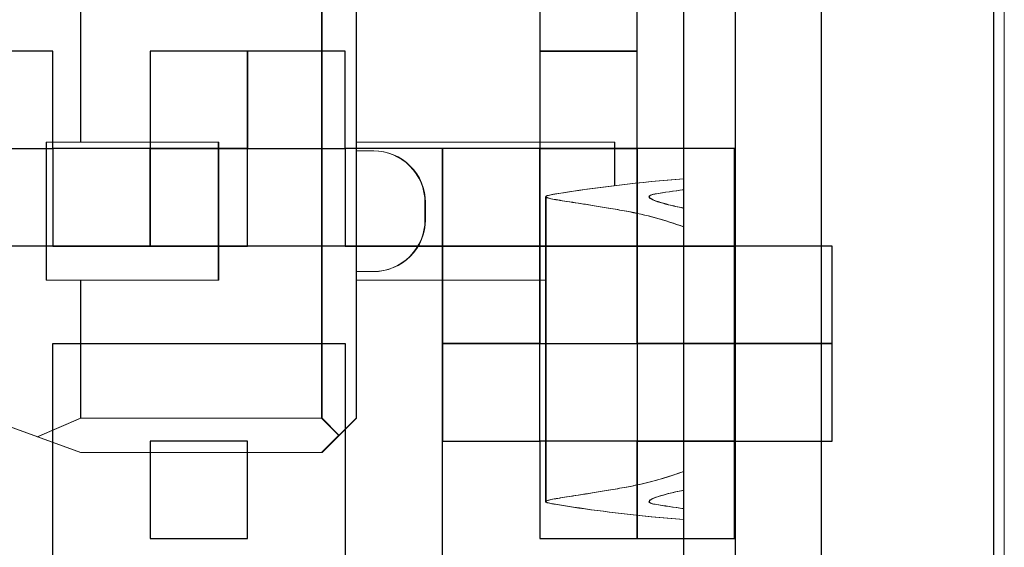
# Model space of a CAD drawing. Header units: millimetres. Extents: x -594 to 595, y -419 to 422.
# Tile 40 of 124: x -370.69 to -366.41, y 266.34 to 268.63. Entities that reach past the tile are written whole.
import ezdxf

# ---------------------------------------------------------------- set-up
doc = ezdxf.new("R2010")
doc.units = ezdxf.units.MM
doc.header["$MEASUREMENT"] = 0
doc.layers.add('layer 1', color=7, linetype='Continuous')

msp = doc.modelspace()

# ---------------------------------------------------------------- linework, layer by layer
at = {"layer": 'layer 1', "color": 7, "lineweight": 20}
msp.add_open_spline([(-380.1858, 276.863), (-380.1858, 276.863), (-366.4148, 276.863), (-366.4148, 276.863), (-366.4148, 276.863), (-366.4148, 276.863), (-366.4148, 263.092), (-366.4148, 263.092), (-366.4148, 263.092), (-366.4148, 263.092), (-380.1858, 263.092), (-380.1858, 263.092), (-380.1858, 263.092), (-380.1858, 263.092), (-380.1858, 276.863), (-380.1858, 276.863)], degree=3, knots=[0, 0, 0, 0, 0.2, 0.2, 0.2, 0.2, 0.4, 0.4, 0.4, 0.4, 0.6, 0.6, 0.6, 0.6, 1, 1, 1, 1], dxfattribs=at)
at = {"layer": 'layer 1', "color": 9, "lineweight": 9}
for points in [[(-367.8094, 274.9126), (-367.8094, 274.9126), (-367.8094, 265.4804), (-367.8094, 265.4804)], [(-367.8075, 274.9128), (-367.8075, 274.9128), (-367.8075, 265.4806), (-367.8075, 265.4806)], [(-367.5848, 274.9126), (-367.5848, 274.9126), (-367.5848, 265.4804), (-367.5848, 265.4804)], [(-367.5829, 274.9128), (-367.5829, 274.9128), (-367.5829, 265.4806), (-367.5829, 265.4806)], [(-367.2105, 265.4804), (-367.2105, 265.4804), (-367.2105, 274.9126), (-367.2105, 274.9126)], [(-367.2086, 265.4806), (-367.2086, 265.4806), (-367.2086, 274.9128), (-367.2086, 274.9128)], [(-366.462, 265.4804), (-366.462, 265.4804), (-366.462, 274.9126), (-366.462, 274.9126)], [(-366.46, 265.4806), (-366.46, 265.4806), (-366.46, 274.9128), (-366.46, 274.9128)], [(-369.3814, 273.4903), (-369.3814, 273.4903), (-369.3814, 266.9028), (-369.3814, 266.9028)], [(-369.3795, 273.4905), (-369.3795, 273.4905), (-369.3795, 266.9029), (-369.3795, 266.9029)], [(-369.2317, 266.9028), (-369.2317, 266.9028), (-369.2317, 273.4903), (-369.2317, 273.4903)], [(-369.2298, 266.9029), (-369.2298, 266.9029), (-369.2298, 273.4905), (-369.2298, 273.4905)], [(-370.4295, 268.1005), (-370.4295, 268.1005), (-370.4295, 268.6994), (-370.4295, 268.6994)], [(-370.4275, 268.1006), (-370.4275, 268.1006), (-370.4275, 268.6995), (-370.4275, 268.6995)], [(-370.5792, 267.5016), (-370.5792, 267.5016), (-370.5792, 268.1005), (-370.5792, 268.1005)], [(-370.5792, 268.1005), (-370.5792, 268.1005), (-369.8306, 268.1005), (-369.8306, 268.1005)], [(-370.5772, 267.5018), (-370.5772, 267.5018), (-370.5772, 268.1006), (-370.5772, 268.1006)], [(-370.5772, 268.1006), (-370.5772, 268.1006), (-369.8286, 268.1006), (-369.8286, 268.1006)], [(-369.8306, 268.1005), (-369.8306, 268.1005), (-369.8306, 267.5016), (-369.8306, 267.5016)], [(-369.8286, 268.1006), (-369.8286, 268.1006), (-369.8286, 267.5018), (-369.8286, 267.5018)], [(-368.1088, 268.1005), (-368.1088, 268.1005), (-369.2317, 268.1005), (-369.2317, 268.1005)], [(-368.1069, 268.1006), (-368.1069, 268.1006), (-369.2298, 268.1006), (-369.2298, 268.1006)], [(-368.1088, 267.912), (-368.1088, 267.912), (-368.1088, 268.1005), (-368.1088, 268.1005)], [(-368.1069, 267.9121), (-368.1069, 267.9121), (-368.1069, 268.1006), (-368.1069, 268.1006)], [(-369.2317, 268.0631), (-369.2317, 268.0631), (-369.1569, 268.0631), (-369.1569, 268.0631)], [(-369.2298, 268.0632), (-369.2298, 268.0632), (-369.1549, 268.0632), (-369.1549, 268.0632)], [(-367.8094, 267.9416), (-367.9963, 267.9277), (-368.1825, 267.9059), (-368.3674, 267.8759)], [(-367.8075, 267.9418), (-367.9943, 267.9279), (-368.1806, 267.906), (-368.3656, 267.8761)], [(-367.8094, 267.8948), (-367.8509, 267.8889), (-367.8924, 267.8827), (-367.9337, 267.8759)], [(-367.8075, 267.8949), (-367.8489, 267.8891), (-367.8904, 267.8828), (-367.9317, 267.8761)], [(-368.4083, 266.54), (-368.4083, 266.54), (-368.4083, 267.8644), (-368.4083, 267.8644)], [(-368.4063, 266.5401), (-368.4063, 266.5401), (-368.4063, 267.8645), (-368.4063, 267.8645)], [(-368.9323, 267.7636), (-368.9323, 267.7636), (-368.9323, 267.8385), (-368.9323, 267.8385)], [(-368.9303, 267.7638), (-368.9303, 267.7638), (-368.9303, 267.8386), (-368.9303, 267.8386)], [(-367.8093, 267.7334), (-367.89, 267.7629), (-367.973, 267.7855), (-368.0575, 267.8011)], [(-367.8075, 267.7335), (-367.888, 267.763), (-367.9711, 267.7856), (-368.0555, 267.8012)], [(-369.2317, 267.5391), (-369.2317, 267.5391), (-369.1569, 267.5391), (-369.1569, 267.5391)], [(-369.2298, 267.5392), (-369.2298, 267.5392), (-369.1549, 267.5392), (-369.1549, 267.5392)], [(-370.5792, 267.5016), (-370.5792, 267.5016), (-369.8306, 267.5016), (-369.8306, 267.5016)], [(-370.5772, 267.5018), (-370.5772, 267.5018), (-369.8286, 267.5018), (-369.8286, 267.5018)], [(-370.4295, 266.9028), (-370.4295, 266.9028), (-370.4295, 267.5016), (-370.4295, 267.5016)], [(-370.4275, 266.9029), (-370.4275, 266.9029), (-370.4275, 267.5018), (-370.4275, 267.5018)], [(-369.2317, 267.5016), (-369.2317, 267.5016), (-368.4083, 267.5016), (-368.4083, 267.5016)], [(-369.2298, 267.5018), (-369.2298, 267.5018), (-368.4063, 267.5018), (-368.4063, 267.5018)], [(-371.8143, 267.2571), (-371.8143, 267.2571), (-370.4295, 266.753), (-370.4295, 266.753)], [(-371.8124, 267.2573), (-371.8124, 267.2573), (-370.4275, 266.7532), (-370.4275, 266.7532)], [(-370.6175, 266.8215), (-370.6175, 266.8215), (-370.4295, 266.9028), (-370.4295, 266.9028)], [(-370.6156, 266.8216), (-370.6156, 266.8216), (-370.4275, 266.9029), (-370.4275, 266.9029)], [(-369.3814, 266.9028), (-369.3814, 266.9028), (-370.4295, 266.9028), (-370.4295, 266.9028)], [(-369.3795, 266.9029), (-369.3795, 266.9029), (-370.4275, 266.9029), (-370.4275, 266.9029)], [(-369.3814, 266.753), (-369.3814, 266.753), (-369.2317, 266.9028), (-369.2317, 266.9028)], [(-369.3814, 266.9028), (-369.3814, 266.9028), (-369.3066, 266.8279), (-369.3066, 266.8279)], [(-369.3795, 266.7532), (-369.3795, 266.7532), (-369.2298, 266.9029), (-369.2298, 266.9029)], [(-369.3795, 266.9029), (-369.3795, 266.9029), (-369.3046, 266.828), (-369.3046, 266.828)], [(-370.4295, 266.753), (-370.4295, 266.753), (-369.3814, 266.753), (-369.3814, 266.753)], [(-370.4275, 266.7532), (-370.4275, 266.7532), (-369.3795, 266.7532), (-369.3795, 266.7532)], [(-367.9337, 266.5285), (-367.8924, 266.5217), (-367.8509, 266.5154), (-367.8094, 266.5096)], [(-367.9317, 266.5286), (-367.8904, 266.522), (-367.8489, 266.5157), (-367.8075, 266.5097)]]:
    msp.add_open_spline(points, degree=3, dxfattribs=at)
at = {"layer": 'layer 1', "color": 250}
for points, knots in [([(-368.4331, 268.9194), (-368.4331, 268.9194), (-368.0099, 268.9194), (-368.0099, 268.9194), (-368.0099, 268.9194), (-368.0099, 268.9194), (-368.0099, 268.4962), (-368.0099, 268.4962), (-368.0099, 268.4962), (-368.0099, 268.4962), (-368.4331, 268.4962), (-368.4331, 268.4962), (-368.4331, 268.4962), (-368.4331, 268.4962), (-368.4331, 268.9194), (-368.4331, 268.9194)], [0, 0, 0, 0, 0.2, 0.2, 0.2, 0.2, 0.4, 0.4, 0.4, 0.4, 0.6, 0.6, 0.6, 0.6, 1, 1, 1, 1]), ([(-370.9725, 268.4962), (-370.9725, 268.4962), (-370.5492, 268.4962), (-370.5492, 268.4962), (-370.5492, 268.4962), (-370.5492, 268.4962), (-370.5492, 268.0729), (-370.5492, 268.0729), (-370.5492, 268.0729), (-370.5492, 268.0729), (-370.9725, 268.0729), (-370.9725, 268.0729), (-370.9725, 268.0729), (-370.9725, 268.0729), (-370.9725, 268.4962), (-370.9725, 268.4962)], [0, 0, 0, 0, 0.2, 0.2, 0.2, 0.2, 0.4, 0.4, 0.4, 0.4, 0.6, 0.6, 0.6, 0.6, 1, 1, 1, 1]), ([(-370.1261, 268.4962), (-370.1261, 268.4962), (-369.7029, 268.4962), (-369.7029, 268.4962), (-369.7029, 268.4962), (-369.7029, 268.4962), (-369.7029, 268.0729), (-369.7029, 268.0729), (-369.7029, 268.0729), (-369.7029, 268.0729), (-370.1261, 268.0729), (-370.1261, 268.0729), (-370.1261, 268.0729), (-370.1261, 268.0729), (-370.1261, 268.4962), (-370.1261, 268.4962)], [0, 0, 0, 0, 0.2, 0.2, 0.2, 0.2, 0.4, 0.4, 0.4, 0.4, 0.6, 0.6, 0.6, 0.6, 1, 1, 1, 1]), ([(-369.7029, 268.4962), (-369.7029, 268.4962), (-369.2796, 268.4962), (-369.2796, 268.4962), (-369.2796, 268.4962), (-369.2796, 268.4962), (-369.2796, 268.0729), (-369.2796, 268.0729), (-369.2796, 268.0729), (-369.2796, 268.0729), (-369.7029, 268.0729), (-369.7029, 268.0729), (-369.7029, 268.0729), (-369.7029, 268.0729), (-369.7029, 268.4962), (-369.7029, 268.4962)], [0, 0, 0, 0, 0.2, 0.2, 0.2, 0.2, 0.4, 0.4, 0.4, 0.4, 0.6, 0.6, 0.6, 0.6, 1, 1, 1, 1]), ([(-368.4331, 268.4962), (-368.4331, 268.4962), (-368.0099, 268.4962), (-368.0099, 268.4962), (-368.0099, 268.4962), (-368.0099, 268.4962), (-368.0099, 268.0729), (-368.0099, 268.0729), (-368.0099, 268.0729), (-368.0099, 268.0729), (-368.4331, 268.0729), (-368.4331, 268.0729), (-368.4331, 268.0729), (-368.4331, 268.0729), (-368.4331, 268.4962), (-368.4331, 268.4962)], [0, 0, 0, 0, 0.2, 0.2, 0.2, 0.2, 0.4, 0.4, 0.4, 0.4, 0.6, 0.6, 0.6, 0.6, 1, 1, 1, 1]), ([(-370.5494, 268.0729), (-370.5494, 268.0729), (-370.126, 268.0729), (-370.126, 268.0729), (-370.126, 268.0729), (-370.126, 268.0729), (-370.126, 267.6497), (-370.126, 267.6497), (-370.126, 267.6497), (-370.126, 267.6497), (-370.5494, 267.6497), (-370.5494, 267.6497), (-370.5494, 267.6497), (-370.5494, 267.6497), (-370.5494, 268.0729), (-370.5494, 268.0729)], [0, 0, 0, 0, 0.2, 0.2, 0.2, 0.2, 0.4, 0.4, 0.4, 0.4, 0.6, 0.6, 0.6, 0.6, 1, 1, 1, 1]), ([(-370.1261, 268.0729), (-370.1261, 268.0729), (-369.7029, 268.0729), (-369.7029, 268.0729), (-369.7029, 268.0729), (-369.7029, 268.0729), (-369.7029, 267.6497), (-369.7029, 267.6497), (-369.7029, 267.6497), (-369.7029, 267.6497), (-370.1261, 267.6497), (-370.1261, 267.6497), (-370.1261, 267.6497), (-370.1261, 267.6497), (-370.1261, 268.0729), (-370.1261, 268.0729)], [0, 0, 0, 0, 0.2, 0.2, 0.2, 0.2, 0.4, 0.4, 0.4, 0.4, 0.6, 0.6, 0.6, 0.6, 1, 1, 1, 1]), ([(-369.2796, 268.0729), (-369.2796, 268.0729), (-368.8564, 268.0729), (-368.8564, 268.0729), (-368.8564, 268.0729), (-368.8564, 268.0729), (-368.8564, 267.6497), (-368.8564, 267.6497), (-368.8564, 267.6497), (-368.8564, 267.6497), (-369.2796, 267.6497), (-369.2796, 267.6497), (-369.2796, 267.6497), (-369.2796, 267.6497), (-369.2796, 268.0729), (-369.2796, 268.0729)], [0, 0, 0, 0, 0.2, 0.2, 0.2, 0.2, 0.4, 0.4, 0.4, 0.4, 0.6, 0.6, 0.6, 0.6, 1, 1, 1, 1]), ([(-368.8564, 268.0729), (-368.8564, 268.0729), (-368.4331, 268.0729), (-368.4331, 268.0729), (-368.4331, 268.0729), (-368.4331, 268.0729), (-368.4331, 267.6497), (-368.4331, 267.6497), (-368.4331, 267.6497), (-368.4331, 267.6497), (-368.8564, 267.6497), (-368.8564, 267.6497), (-368.8564, 267.6497), (-368.8564, 267.6497), (-368.8564, 268.0729), (-368.8564, 268.0729)], [0, 0, 0, 0, 0.2, 0.2, 0.2, 0.2, 0.4, 0.4, 0.4, 0.4, 0.6, 0.6, 0.6, 0.6, 1, 1, 1, 1]), ([(-368.4331, 268.0729), (-368.4331, 268.0729), (-368.0099, 268.0729), (-368.0099, 268.0729), (-368.0099, 268.0729), (-368.0099, 268.0729), (-368.0099, 267.6497), (-368.0099, 267.6497), (-368.0099, 267.6497), (-368.0099, 267.6497), (-368.4331, 267.6497), (-368.4331, 267.6497), (-368.4331, 267.6497), (-368.4331, 267.6497), (-368.4331, 268.0729), (-368.4331, 268.0729)], [0, 0, 0, 0, 0.2, 0.2, 0.2, 0.2, 0.4, 0.4, 0.4, 0.4, 0.6, 0.6, 0.6, 0.6, 1, 1, 1, 1]), ([(-368.0099, 268.0729), (-368.0099, 268.0729), (-367.5866, 268.0729), (-367.5866, 268.0729), (-367.5866, 268.0729), (-367.5866, 268.0729), (-367.5866, 267.6497), (-367.5866, 267.6497), (-367.5866, 267.6497), (-367.5866, 267.6497), (-368.0099, 267.6497), (-368.0099, 267.6497), (-368.0099, 267.6497), (-368.0099, 267.6497), (-368.0099, 268.0729), (-368.0099, 268.0729)], [0, 0, 0, 0, 0.2, 0.2, 0.2, 0.2, 0.4, 0.4, 0.4, 0.4, 0.6, 0.6, 0.6, 0.6, 1, 1, 1, 1]), ([(-370.9725, 267.6497), (-370.9725, 267.6497), (-368.8564, 267.6497), (-368.8564, 267.6497), (-368.8564, 267.6497), (-368.8564, 267.6497), (-368.8564, 265.5334), (-368.8564, 265.5334), (-368.8564, 265.5334), (-368.8564, 265.5334), (-370.9725, 265.5334), (-370.9725, 265.5334), (-370.9725, 265.5334), (-370.9725, 265.5334), (-370.9725, 267.6497), (-370.9725, 267.6497)], [0, 0, 0, 0, 0.2, 0.2, 0.2, 0.2, 0.4, 0.4, 0.4, 0.4, 0.6, 0.6, 0.6, 0.6, 1, 1, 1, 1]), ([(-368.8564, 267.6497), (-368.8564, 267.6497), (-368.4331, 267.6497), (-368.4331, 267.6497), (-368.4331, 267.6497), (-368.4331, 267.6497), (-368.4331, 267.2264), (-368.4331, 267.2264), (-368.4331, 267.2264), (-368.4331, 267.2264), (-368.8564, 267.2264), (-368.8564, 267.2264), (-368.8564, 267.2264), (-368.8564, 267.2264), (-368.8564, 267.6497), (-368.8564, 267.6497)], [0, 0, 0, 0, 0.2, 0.2, 0.2, 0.2, 0.4, 0.4, 0.4, 0.4, 0.6, 0.6, 0.6, 0.6, 1, 1, 1, 1]), ([(-368.4331, 267.6497), (-368.4331, 267.6497), (-368.0099, 267.6497), (-368.0099, 267.6497), (-368.0099, 267.6497), (-368.0099, 267.6497), (-368.0099, 267.2264), (-368.0099, 267.2264), (-368.0099, 267.2264), (-368.0099, 267.2264), (-368.4331, 267.2264), (-368.4331, 267.2264), (-368.4331, 267.2264), (-368.4331, 267.2264), (-368.4331, 267.6497), (-368.4331, 267.6497)], [0, 0, 0, 0, 0.2, 0.2, 0.2, 0.2, 0.4, 0.4, 0.4, 0.4, 0.6, 0.6, 0.6, 0.6, 1, 1, 1, 1]), ([(-368.0099, 267.6497), (-368.0099, 267.6497), (-367.5866, 267.6497), (-367.5866, 267.6497), (-367.5866, 267.6497), (-367.5866, 267.6497), (-367.5866, 267.2264), (-367.5866, 267.2264), (-367.5866, 267.2264), (-367.5866, 267.2264), (-368.0099, 267.2264), (-368.0099, 267.2264), (-368.0099, 267.2264), (-368.0099, 267.2264), (-368.0099, 267.6497), (-368.0099, 267.6497)], [0, 0, 0, 0, 0.2, 0.2, 0.2, 0.2, 0.4, 0.4, 0.4, 0.4, 0.6, 0.6, 0.6, 0.6, 1, 1, 1, 1]), ([(-367.5866, 267.6497), (-367.5866, 267.6497), (-367.1634, 267.6497), (-367.1634, 267.6497), (-367.1634, 267.6497), (-367.1634, 267.6497), (-367.1634, 267.2264), (-367.1634, 267.2264), (-367.1634, 267.2264), (-367.1634, 267.2264), (-367.5866, 267.2264), (-367.5866, 267.2264), (-367.5866, 267.2264), (-367.5866, 267.2264), (-367.5866, 267.6497), (-367.5866, 267.6497)], [0, 0, 0, 0, 0.2, 0.2, 0.2, 0.2, 0.4, 0.4, 0.4, 0.4, 0.6, 0.6, 0.6, 0.6, 1, 1, 1, 1]), ([(-370.1261, 267.2264), (-370.1261, 267.2264), (-370.5494, 267.2264), (-370.5494, 267.2264), (-370.5494, 267.2264), (-370.5494, 267.2264), (-370.5494, 265.9567), (-370.5494, 265.9567), (-370.5494, 265.9567), (-370.5494, 265.9567), (-369.2796, 265.9567), (-369.2796, 265.9567), (-369.2796, 265.9567), (-369.2796, 265.9567), (-369.2796, 267.2264), (-369.2796, 267.2264), (-369.2796, 267.2264), (-369.2796, 267.2264), (-370.1261, 267.2264), (-370.1261, 267.2264)], [0, 0, 0, 0, 0.166667, 0.166667, 0.166667, 0.166667, 0.333333, 0.333333, 0.333333, 0.333333, 0.5, 0.5, 0.5, 0.5, 0.666667, 0.666667, 0.666667, 0.666667, 1, 1, 1, 1]), ([(-368.8564, 267.2264), (-368.8564, 267.2264), (-368.4331, 267.2264), (-368.4331, 267.2264), (-368.4331, 267.2264), (-368.4331, 267.2264), (-368.4331, 266.8032), (-368.4331, 266.8032), (-368.4331, 266.8032), (-368.4331, 266.8032), (-368.8564, 266.8032), (-368.8564, 266.8032), (-368.8564, 266.8032), (-368.8564, 266.8032), (-368.8564, 267.2264), (-368.8564, 267.2264)], [0, 0, 0, 0, 0.2, 0.2, 0.2, 0.2, 0.4, 0.4, 0.4, 0.4, 0.6, 0.6, 0.6, 0.6, 1, 1, 1, 1]), ([(-368.0099, 267.2264), (-368.0099, 267.2264), (-367.5866, 267.2264), (-367.5866, 267.2264), (-367.5866, 267.2264), (-367.5866, 267.2264), (-367.5866, 266.8032), (-367.5866, 266.8032), (-367.5866, 266.8032), (-367.5866, 266.8032), (-368.0099, 266.8032), (-368.0099, 266.8032), (-368.0099, 266.8032), (-368.0099, 266.8032), (-368.0099, 267.2264), (-368.0099, 267.2264)], [0, 0, 0, 0, 0.2, 0.2, 0.2, 0.2, 0.4, 0.4, 0.4, 0.4, 0.6, 0.6, 0.6, 0.6, 1, 1, 1, 1]), ([(-367.5866, 267.2264), (-367.5866, 267.2264), (-367.1634, 267.2264), (-367.1634, 267.2264), (-367.1634, 267.2264), (-367.1634, 267.2264), (-367.1634, 266.8032), (-367.1634, 266.8032), (-367.1634, 266.8032), (-367.1634, 266.8032), (-367.5866, 266.8032), (-367.5866, 266.8032), (-367.5866, 266.8032), (-367.5866, 266.8032), (-367.5866, 267.2264), (-367.5866, 267.2264)], [0, 0, 0, 0, 0.2, 0.2, 0.2, 0.2, 0.4, 0.4, 0.4, 0.4, 0.6, 0.6, 0.6, 0.6, 1, 1, 1, 1]), ([(-370.1261, 266.8032), (-370.1261, 266.8032), (-369.7029, 266.8032), (-369.7029, 266.8032), (-369.7029, 266.8032), (-369.7029, 266.8032), (-369.7029, 266.3799), (-369.7029, 266.3799), (-369.7029, 266.3799), (-369.7029, 266.3799), (-370.1261, 266.3799), (-370.1261, 266.3799), (-370.1261, 266.3799), (-370.1261, 266.3799), (-370.1261, 266.8032), (-370.1261, 266.8032)], [0, 0, 0, 0, 0.2, 0.2, 0.2, 0.2, 0.4, 0.4, 0.4, 0.4, 0.6, 0.6, 0.6, 0.6, 1, 1, 1, 1]), ([(-368.4331, 266.8032), (-368.4331, 266.8032), (-368.0099, 266.8032), (-368.0099, 266.8032), (-368.0099, 266.8032), (-368.0099, 266.8032), (-368.0099, 266.3799), (-368.0099, 266.3799), (-368.0099, 266.3799), (-368.0099, 266.3799), (-368.4331, 266.3799), (-368.4331, 266.3799), (-368.4331, 266.3799), (-368.4331, 266.3799), (-368.4331, 266.8032), (-368.4331, 266.8032)], [0, 0, 0, 0, 0.2, 0.2, 0.2, 0.2, 0.4, 0.4, 0.4, 0.4, 0.6, 0.6, 0.6, 0.6, 1, 1, 1, 1]), ([(-368.0099, 266.8032), (-368.0099, 266.8032), (-367.5866, 266.8032), (-367.5866, 266.8032), (-367.5866, 266.8032), (-367.5866, 266.8032), (-367.5866, 266.3799), (-367.5866, 266.3799), (-367.5866, 266.3799), (-367.5866, 266.3799), (-368.0099, 266.3799), (-368.0099, 266.3799), (-368.0099, 266.3799), (-368.0099, 266.3799), (-368.0099, 266.8032), (-368.0099, 266.8032)], [0, 0, 0, 0, 0.2, 0.2, 0.2, 0.2, 0.4, 0.4, 0.4, 0.4, 0.6, 0.6, 0.6, 0.6, 1, 1, 1, 1])]:
    msp.add_open_spline(points, degree=3, knots=knots, dxfattribs=at)
at = {"layer": 'layer 1', "color": 9, "lineweight": 9}
for points, knots in [([(-368.9323, 267.8385), (-368.9323, 267.8981), (-368.9559, 267.9551), (-368.998, 267.9973), (-368.998, 267.9973), (-369.0402, 268.0394), (-369.0973, 268.0631), (-369.1569, 268.0631)], [0, 0, 0, 0, 0.333333, 0.333333, 0.333333, 0.333333, 1, 1, 1, 1]), ([(-368.9303, 267.8386), (-368.9303, 267.8982), (-368.954, 267.9554), (-368.9962, 267.9975), (-368.9962, 267.9975), (-369.0383, 268.0396), (-369.0953, 268.0632), (-369.1549, 268.0632)], [0, 0, 0, 0, 0.333333, 0.333333, 0.333333, 0.333333, 1, 1, 1, 1]), ([(-368.4083, 267.8644), (-368.4083, 267.8656), (-368.4069, 267.8665), (-368.4057, 267.8671), (-368.4057, 267.8671), (-368.403, 267.8686), (-368.4005, 267.8692), (-368.3979, 267.8699), (-368.3979, 267.8699), (-368.3939, 267.871), (-368.3896, 267.8719), (-368.3852, 267.8728), (-368.3852, 267.8728), (-368.3792, 267.874), (-368.3734, 267.875), (-368.3674, 267.8759)], [0, 0, 0, 0, 0.2, 0.2, 0.2, 0.2, 0.4, 0.4, 0.4, 0.4, 0.6, 0.6, 0.6, 0.6, 1, 1, 1, 1]), ([(-368.0575, 267.8011), (-368.0837, 267.8059), (-368.1097, 267.8105), (-368.1361, 267.8148), (-368.1361, 267.8148), (-368.1593, 267.8189), (-368.1827, 267.8226), (-368.206, 267.8264), (-368.206, 267.8264), (-368.2262, 267.8297), (-368.2463, 267.8328), (-368.2665, 267.8359), (-368.2665, 267.8359), (-368.2833, 267.8385), (-368.3, 267.841), (-368.3168, 267.8437), (-368.3168, 267.8437), (-368.3301, 267.8458), (-368.3433, 267.8479), (-368.3565, 267.8502), (-368.3565, 267.8502), (-368.3661, 267.8517), (-368.3756, 267.8535), (-368.3852, 267.8554), (-368.3852, 267.8554), (-368.3885, 267.8562), (-368.392, 267.8569), (-368.3953, 267.8578), (-368.3953, 267.8578), (-368.3976, 267.8586), (-368.4002, 267.8593), (-368.4024, 267.86), (-368.4024, 267.86), (-368.4039, 267.8606), (-368.4054, 267.8612), (-368.4068, 267.8623), (-368.4068, 267.8623), (-368.4075, 267.8627), (-368.4083, 267.8635), (-368.4083, 267.8644)], [0, 0, 0, 0, 0.090909, 0.090909, 0.090909, 0.090909, 0.181818, 0.181818, 0.181818, 0.181818, 0.272727, 0.272727, 0.272727, 0.272727, 0.363636, 0.363636, 0.363636, 0.363636, 0.454545, 0.454545, 0.454545, 0.454545, 0.545455, 0.545455, 0.545455, 0.545455, 0.636364, 0.636364, 0.636364, 0.636364, 0.727273, 0.727273, 0.727273, 0.727273, 0.818182, 0.818182, 0.818182, 0.818182, 1, 1, 1, 1]), ([(-368.4063, 267.8645), (-368.4063, 267.8657), (-368.405, 267.8666), (-368.4038, 267.8672), (-368.4038, 267.8672), (-368.4011, 267.8687), (-368.3987, 267.8693), (-368.3961, 267.8701), (-368.3961, 267.8701), (-368.392, 267.8711), (-368.3876, 267.8722), (-368.3833, 267.8729), (-368.3833, 267.8729), (-368.3774, 267.8741), (-368.3714, 267.8752), (-368.3656, 267.8761)], [0, 0, 0, 0, 0.2, 0.2, 0.2, 0.2, 0.4, 0.4, 0.4, 0.4, 0.6, 0.6, 0.6, 0.6, 1, 1, 1, 1]), ([(-368.0555, 267.8012), (-368.0817, 267.806), (-368.1079, 267.8106), (-368.1341, 267.8151), (-368.1341, 267.8151), (-368.1574, 267.819), (-368.1807, 267.8229), (-368.2041, 267.8265), (-368.2041, 267.8265), (-368.2243, 267.8298), (-368.2443, 267.8329), (-368.2645, 267.8361), (-368.2645, 267.8361), (-368.2813, 267.8386), (-368.2981, 267.8412), (-368.3149, 267.8439), (-368.3149, 267.8439), (-368.3282, 267.846), (-368.3414, 267.8481), (-368.3545, 267.8503), (-368.3545, 267.8503), (-368.3643, 267.852), (-368.3738, 267.8536), (-368.3833, 267.8557), (-368.3833, 267.8557), (-368.3866, 267.8563), (-368.39, 267.8572), (-368.3933, 267.8581), (-368.3933, 267.8581), (-368.3959, 267.8587), (-368.3982, 267.8594), (-368.4006, 267.8603), (-368.4006, 267.8603), (-368.4021, 267.8608), (-368.4035, 267.8614), (-368.405, 267.8624), (-368.405, 267.8624), (-368.4056, 267.863), (-368.4063, 267.8636), (-368.4063, 267.8645)], [0, 0, 0, 0, 0.090909, 0.090909, 0.090909, 0.090909, 0.181818, 0.181818, 0.181818, 0.181818, 0.272727, 0.272727, 0.272727, 0.272727, 0.363636, 0.363636, 0.363636, 0.363636, 0.454545, 0.454545, 0.454545, 0.454545, 0.545455, 0.545455, 0.545455, 0.545455, 0.636364, 0.636364, 0.636364, 0.636364, 0.727273, 0.727273, 0.727273, 0.727273, 0.818182, 0.818182, 0.818182, 0.818182, 1, 1, 1, 1]), ([(-367.9337, 267.8759), (-367.9374, 267.8753), (-367.9412, 267.8746), (-367.9448, 267.8737), (-367.9448, 267.8737), (-367.9474, 267.8729), (-367.9498, 267.8723), (-367.9527, 267.871), (-367.9527, 267.871), (-367.9558, 267.8695), (-367.9591, 267.8674), (-367.9591, 267.8644)], [0, 0, 0, 0, 0.25, 0.25, 0.25, 0.25, 0.5, 0.5, 0.5, 0.5, 1, 1, 1, 1]), ([(-367.9591, 267.8644), (-367.9591, 267.8626), (-367.9579, 267.8609), (-367.9567, 267.8596), (-367.9567, 267.8596), (-367.9546, 267.8574), (-367.9521, 267.8559), (-367.9495, 267.8545), (-367.9495, 267.8545), (-367.9407, 267.8496), (-367.9311, 267.846), (-367.9214, 267.8427), (-367.9214, 267.8427), (-367.9061, 267.8376), (-367.8907, 267.8334), (-367.8751, 267.8295), (-367.8751, 267.8295), (-367.8543, 267.8243), (-367.8332, 267.8195), (-367.8123, 267.8151)], [0, 0, 0, 0, 0.166667, 0.166667, 0.166667, 0.166667, 0.333333, 0.333333, 0.333333, 0.333333, 0.5, 0.5, 0.5, 0.5, 0.666667, 0.666667, 0.666667, 0.666667, 1, 1, 1, 1]), ([(-367.9317, 267.8761), (-367.9355, 267.8755), (-367.9392, 267.8747), (-367.9428, 267.8738), (-367.9428, 267.8738), (-367.9455, 267.8732), (-367.948, 267.8725), (-367.9507, 267.8711), (-367.9507, 267.8711), (-367.9539, 267.8698), (-367.9572, 267.8677), (-367.9572, 267.8645)], [0, 0, 0, 0, 0.25, 0.25, 0.25, 0.25, 0.5, 0.5, 0.5, 0.5, 1, 1, 1, 1]), ([(-367.9572, 267.8645), (-367.9572, 267.8629), (-367.9561, 267.8612), (-367.9548, 267.8599), (-367.9548, 267.8599), (-367.9527, 267.8577), (-367.9503, 267.856), (-367.9477, 267.8547), (-367.9477, 267.8547), (-367.9389, 267.8497), (-367.9292, 267.8461), (-367.9195, 267.8428), (-367.9195, 267.8428), (-367.9042, 267.8377), (-367.8888, 267.8335), (-367.8732, 267.8297), (-367.8732, 267.8297), (-367.8524, 267.8244), (-367.8314, 267.8198), (-367.8103, 267.8153)], [0, 0, 0, 0, 0.166667, 0.166667, 0.166667, 0.166667, 0.333333, 0.333333, 0.333333, 0.333333, 0.5, 0.5, 0.5, 0.5, 0.666667, 0.666667, 0.666667, 0.666667, 1, 1, 1, 1]), ([(-369.1569, 267.5391), (-369.0973, 267.5391), (-369.0402, 267.5627), (-368.998, 267.6048), (-368.998, 267.6048), (-368.9559, 267.647), (-368.9323, 267.704), (-368.9323, 267.7636)], [0, 0, 0, 0, 0.333333, 0.333333, 0.333333, 0.333333, 1, 1, 1, 1]), ([(-369.1549, 267.5392), (-369.0953, 267.5392), (-369.0383, 267.5629), (-368.9962, 267.6051), (-368.9962, 267.6051), (-368.954, 267.6472), (-368.9303, 267.7042), (-368.9303, 267.7638)], [0, 0, 0, 0, 0.333333, 0.333333, 0.333333, 0.333333, 1, 1, 1, 1]), ([(-368.0575, 266.6033), (-368.0365, 266.6072), (-368.0157, 266.6114), (-367.9949, 266.6162), (-367.9949, 266.6162), (-367.932, 266.6306), (-367.8699, 266.649), (-367.8093, 266.671)], [0, 0, 0, 0, 0.333333, 0.333333, 0.333333, 0.333333, 1, 1, 1, 1]), ([(-368.0555, 266.6035), (-368.0346, 266.6074), (-368.0138, 266.6116), (-367.993, 266.6163), (-367.993, 266.6163), (-367.9301, 266.6307), (-367.8679, 266.6491), (-367.8075, 266.6713)], [0, 0, 0, 0, 0.333333, 0.333333, 0.333333, 0.333333, 1, 1, 1, 1]), ([(-368.4083, 266.54), (-368.4083, 266.5409), (-368.4075, 266.5416), (-368.4068, 266.5421), (-368.4068, 266.5421), (-368.4054, 266.5431), (-368.4039, 266.5437), (-368.4024, 266.5443), (-368.4024, 266.5443), (-368.4002, 266.5451), (-368.3976, 266.5458), (-368.3953, 266.5466), (-368.3953, 266.5466), (-368.392, 266.5475), (-368.3885, 266.5482), (-368.3852, 266.549), (-368.3852, 266.549), (-368.3756, 266.5509), (-368.3661, 266.5527), (-368.3565, 266.5542), (-368.3565, 266.5542), (-368.3433, 266.5565), (-368.3301, 266.5586), (-368.3168, 266.5607), (-368.3168, 266.5607), (-368.3, 266.5633), (-368.2833, 266.5659), (-368.2665, 266.5684), (-368.2665, 266.5684), (-368.2463, 266.5716), (-368.2262, 266.5747), (-368.206, 266.578), (-368.206, 266.578), (-368.1827, 266.5818), (-368.1593, 266.5855), (-368.1361, 266.5895), (-368.1361, 266.5895), (-368.1097, 266.5939), (-368.0837, 266.5985), (-368.0575, 266.6033)], [0, 0, 0, 0, 0.090909, 0.090909, 0.090909, 0.090909, 0.181818, 0.181818, 0.181818, 0.181818, 0.272727, 0.272727, 0.272727, 0.272727, 0.363636, 0.363636, 0.363636, 0.363636, 0.454545, 0.454545, 0.454545, 0.454545, 0.545455, 0.545455, 0.545455, 0.545455, 0.636364, 0.636364, 0.636364, 0.636364, 0.727273, 0.727273, 0.727273, 0.727273, 0.818182, 0.818182, 0.818182, 0.818182, 1, 1, 1, 1]), ([(-368.4063, 266.5403), (-368.4063, 266.541), (-368.4056, 266.5418), (-368.405, 266.5424), (-368.405, 266.5424), (-368.4035, 266.5434), (-368.4021, 266.5439), (-368.4006, 266.5445), (-368.4006, 266.5445), (-368.3982, 266.5452), (-368.3959, 266.546), (-368.3933, 266.5467), (-368.3933, 266.5467), (-368.39, 266.5476), (-368.3866, 266.5484), (-368.3833, 266.5491), (-368.3833, 266.5491), (-368.3738, 266.5511), (-368.3643, 266.5529), (-368.3545, 266.5545), (-368.3545, 266.5545), (-368.3414, 266.5568), (-368.3282, 266.5589), (-368.3149, 266.561), (-368.3149, 266.561), (-368.2981, 266.5635), (-368.2813, 266.566), (-368.2645, 266.5687), (-368.2645, 266.5687), (-368.2443, 266.5717), (-368.2243, 266.575), (-368.2041, 266.5782), (-368.2041, 266.5782), (-368.1807, 266.5819), (-368.1574, 266.5858), (-368.1341, 266.5897), (-368.1341, 266.5897), (-368.1079, 266.5942), (-368.0817, 266.5987), (-368.0555, 266.6035)], [0, 0, 0, 0, 0.090909, 0.090909, 0.090909, 0.090909, 0.181818, 0.181818, 0.181818, 0.181818, 0.272727, 0.272727, 0.272727, 0.272727, 0.363636, 0.363636, 0.363636, 0.363636, 0.454545, 0.454545, 0.454545, 0.454545, 0.545455, 0.545455, 0.545455, 0.545455, 0.636364, 0.636364, 0.636364, 0.636364, 0.727273, 0.727273, 0.727273, 0.727273, 0.818182, 0.818182, 0.818182, 0.818182, 1, 1, 1, 1]), ([(-367.8123, 266.5892), (-367.8332, 266.5849), (-367.8543, 266.5801), (-367.8751, 266.5749), (-367.8751, 266.5749), (-367.8907, 266.571), (-367.9061, 266.5668), (-367.9214, 266.5617), (-367.9214, 266.5617), (-367.9311, 266.5584), (-367.9407, 266.5548), (-367.9495, 266.5499), (-367.9495, 266.5499), (-367.9521, 266.5485), (-367.9546, 266.547), (-367.9567, 266.5448), (-367.9567, 266.5448), (-367.9579, 266.5434), (-367.9591, 266.5418), (-367.9591, 266.54)], [0, 0, 0, 0, 0.166667, 0.166667, 0.166667, 0.166667, 0.333333, 0.333333, 0.333333, 0.333333, 0.5, 0.5, 0.5, 0.5, 0.666667, 0.666667, 0.666667, 0.666667, 1, 1, 1, 1]), ([(-367.8103, 266.5894), (-367.8314, 266.5851), (-367.8524, 266.5804), (-367.8732, 266.575), (-367.8732, 266.575), (-367.8888, 266.5711), (-367.9042, 266.5669), (-367.9195, 266.5618), (-367.9195, 266.5618), (-367.9292, 266.5587), (-367.9389, 266.5551), (-367.9477, 266.5502), (-367.9477, 266.5502), (-367.9503, 266.5487), (-367.9527, 266.5472), (-367.9548, 266.5449), (-367.9548, 266.5449), (-367.9561, 266.5436), (-367.9572, 266.5419), (-367.9572, 266.5401)], [0, 0, 0, 0, 0.166667, 0.166667, 0.166667, 0.166667, 0.333333, 0.333333, 0.333333, 0.333333, 0.5, 0.5, 0.5, 0.5, 0.666667, 0.666667, 0.666667, 0.666667, 1, 1, 1, 1]), ([(-368.3674, 266.5285), (-368.3734, 266.5294), (-368.3792, 266.5304), (-368.3852, 266.5316), (-368.3852, 266.5316), (-368.3896, 266.5325), (-368.3939, 266.5334), (-368.3979, 266.5345), (-368.3979, 266.5345), (-368.4005, 266.5352), (-368.403, 266.5358), (-368.4057, 266.5373), (-368.4057, 266.5373), (-368.4069, 266.5379), (-368.4083, 266.5388), (-368.4083, 266.54)], [0, 0, 0, 0, 0.2, 0.2, 0.2, 0.2, 0.4, 0.4, 0.4, 0.4, 0.6, 0.6, 0.6, 0.6, 1, 1, 1, 1]), ([(-368.3656, 266.5286), (-368.3714, 266.5297), (-368.3774, 266.5306), (-368.3833, 266.5318), (-368.3833, 266.5318), (-368.3876, 266.5327), (-368.392, 266.5337), (-368.3961, 266.5348), (-368.3961, 266.5348), (-368.3987, 266.5353), (-368.4011, 266.5361), (-368.4038, 266.5374), (-368.4038, 266.5374), (-368.405, 266.5382), (-368.4063, 266.5389), (-368.4063, 266.5403)], [0, 0, 0, 0, 0.2, 0.2, 0.2, 0.2, 0.4, 0.4, 0.4, 0.4, 0.6, 0.6, 0.6, 0.6, 1, 1, 1, 1]), ([(-367.8094, 266.4627), (-367.856, 266.4662), (-367.9025, 266.4702), (-367.9489, 266.4747), (-367.9489, 266.4747), (-368.0889, 266.4882), (-368.2286, 266.506), (-368.3674, 266.5285)], [0, 0, 0, 0, 0.333333, 0.333333, 0.333333, 0.333333, 1, 1, 1, 1]), ([(-367.8075, 266.4629), (-367.854, 266.4663), (-367.9006, 266.4704), (-367.947, 266.4749), (-367.947, 266.4749), (-368.0871, 266.4883), (-368.2267, 266.5062), (-368.3656, 266.5286)], [0, 0, 0, 0, 0.333333, 0.333333, 0.333333, 0.333333, 1, 1, 1, 1]), ([(-367.9591, 266.54), (-367.9591, 266.537), (-367.9558, 266.5349), (-367.9527, 266.5334), (-367.9527, 266.5334), (-367.9498, 266.5321), (-367.9474, 266.5315), (-367.9448, 266.5307), (-367.9448, 266.5307), (-367.9412, 266.5298), (-367.9374, 266.5291), (-367.9337, 266.5285)], [0, 0, 0, 0, 0.25, 0.25, 0.25, 0.25, 0.5, 0.5, 0.5, 0.5, 1, 1, 1, 1]), ([(-367.9572, 266.5401), (-367.9572, 266.5371), (-367.9539, 266.535), (-367.9507, 266.5336), (-367.9507, 266.5336), (-367.948, 266.5324), (-367.9455, 266.5316), (-367.9428, 266.5309), (-367.9428, 266.5309), (-367.9392, 266.53), (-367.9355, 266.5292), (-367.9317, 266.5286)], [0, 0, 0, 0, 0.25, 0.25, 0.25, 0.25, 0.5, 0.5, 0.5, 0.5, 1, 1, 1, 1])]:
    msp.add_open_spline(points, degree=3, knots=knots, dxfattribs=at)

doc.saveas('drawing.dxf')
